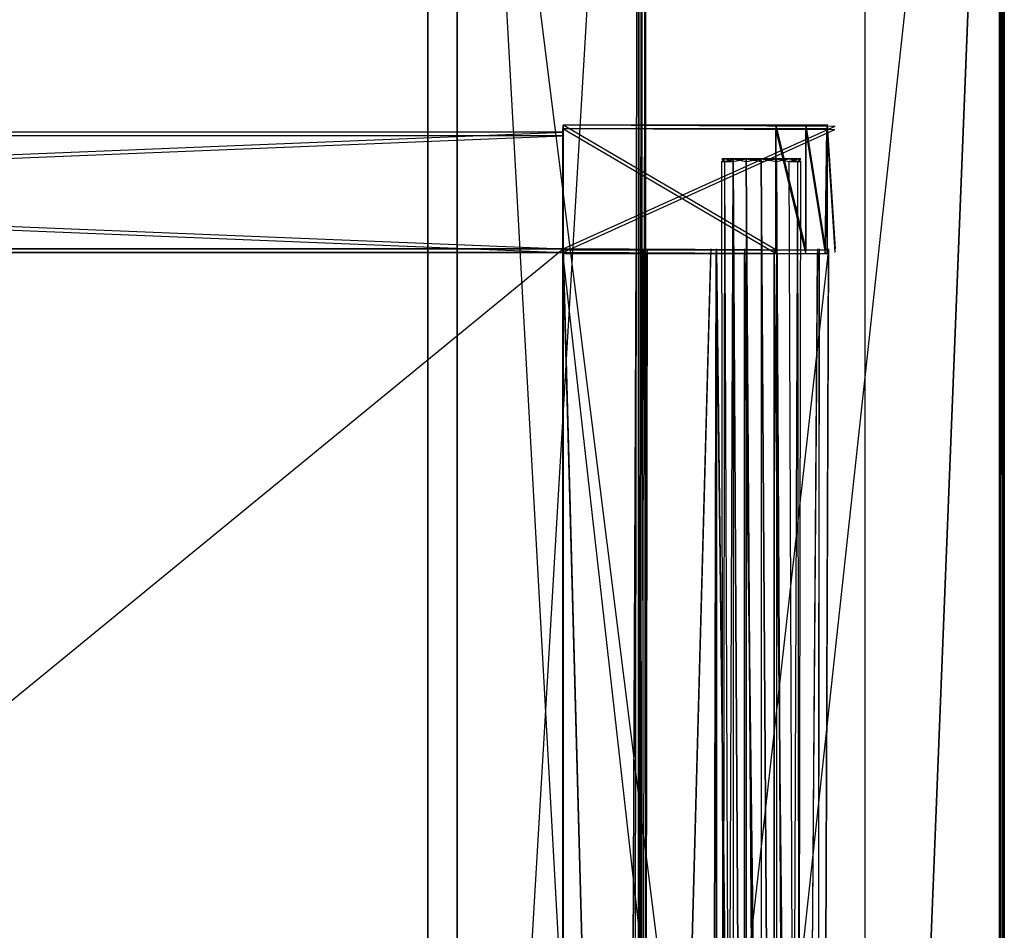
# Model space of a CAD drawing. Extents: x 0 to 1.6, y -0.5 to 0.
# Tile 42 of 43: x 1.46 to 1.6, y -0.25 to -0.13. Entities that reach past the tile are written whole.
import ezdxf

# ---------------------------------------------------------------- set-up
doc = ezdxf.new("R2010")
doc.units = 0
for name, color, linetype in [('L20_DRAWERBOX_LEGATO_NOR_5_X_36', 7, 'CONTINUOUS'), ('L23_DRAWERBOX_LEGATO_NOR_2_X_37', 7, 'CONTINUOUS'), ('L24_DRAWERBOX_LEGATO_NOR_1_X_39', 7, 'CONTINUOUS'), ('L25_DRAWERBOX_LEGATO_NOR_0_X_39', 7, 'CONTINUOUS'), ('L34_DRAWERBOX_LEGATO_REL_7_X_13', 7, 'CONTINUOUS'), ('L36_DRAWERBOX_LEGATO_REL_5_X_36', 7, 'CONTINUOUS'), ('L38_DRAWERBOX_LEGATO_REL_3_X_39', 7, 'CONTINUOUS'), ('L39_DRAWERBOX_LEGATO_REL_2_X_39', 7, 'CONTINUOUS'), ('L41_DRAWERBOX_LEGATO_REL_0_X_37', 7, 'CONTINUOUS'), ('L43_KORPUS_LEGATO_SE_X_190__Y_4', 7, 'CONTINUOUS'), ('L45_KORPUS_LEGATO_BO_X_15620__Y', 7, 'CONTINUOUS'), ('L47_KORPUS_LEGATO_3_N_B21900___', 7, 'CONTINUOUS'), ('L48_KORPUS_LEGATO_2_N_B21900___', 7, 'CONTINUOUS'), ('L9_PLATTE_LEGATO_0_N_B21900____', 7, 'CONTINUOUS')]:
    doc.layers.add(name, color=color, linetype=linetype)

msp = doc.modelspace()

# ---------------------------------------------------------------- linework, layer by layer
at = {"layer": 'L20_DRAWERBOX_LEGATO_NOR_5_X_36', "color": 8}
for points, invisible_edges in [([(1.539554, -0.156447, 0.398743), (1.539554, -0.480447, 0.382), (1.539554, -0.480447, 0.398743), (1.539554, -0.156447, 0.398743)], 13), ([(1.539554, -0.480447, 0.382), (1.539554, -0.156447, 0.398743), (1.539554, -0.156447, 0.382), (1.539554, -0.480447, 0.382)], 14), ([(1.576039, -0.156447, 0.382), (1.539554, -0.480447, 0.382), (1.539554, -0.156447, 0.382), (1.576039, -0.156447, 0.382)], 13), ([(1.539554, -0.480447, 0.382), (1.576039, -0.156447, 0.382), (1.576039, -0.480447, 0.382), (1.539554, -0.480447, 0.382)], 14), ([(1.548298, -0.480447, 0.405052), (1.539554, -0.156447, 0.398743), (1.539554, -0.480447, 0.398743), (1.548298, -0.480447, 0.405052)], 13), ([(1.539554, -0.156447, 0.398743), (1.548298, -0.480447, 0.405052), (1.548298, -0.156447, 0.405052), (1.539554, -0.156447, 0.398743)], 14), ([(1.549607, -0.156447, 0.406719), (1.548298, -0.480447, 0.405052), (1.549607, -0.480447, 0.406719), (1.549607, -0.156447, 0.406719)], 13), ([(1.548298, -0.480447, 0.405052), (1.549607, -0.156447, 0.406719), (1.548298, -0.156447, 0.405052), (1.548298, -0.480447, 0.405052)], 14), ([(1.550569, -0.156447, 0.408607), (1.549607, -0.480447, 0.406719), (1.550569, -0.480447, 0.408607), (1.550569, -0.156447, 0.408607)], 13), ([(1.549607, -0.480447, 0.406719), (1.550569, -0.156447, 0.408607), (1.549607, -0.156447, 0.406719), (1.549607, -0.480447, 0.406719)], 14), ([(1.55115, -0.156447, 0.410646), (1.550569, -0.480447, 0.408607), (1.55115, -0.480447, 0.410646), (1.55115, -0.156447, 0.410646)], 13), ([(1.550569, -0.480447, 0.408607), (1.55115, -0.156447, 0.410646), (1.550569, -0.156447, 0.408607), (1.550569, -0.480447, 0.408607)], 14), ([(1.559859, -0.156447, 0.463598), (1.55115, -0.480447, 0.410646), (1.559859, -0.480447, 0.463598), (1.559859, -0.156447, 0.463598)], 13), ([(1.55115, -0.480447, 0.410646), (1.559859, -0.156447, 0.463598), (1.55115, -0.156447, 0.410646), (1.55115, -0.480447, 0.410646)], 14), ([(1.560611, -0.156447, 0.464666), (1.559859, -0.480447, 0.463598), (1.560611, -0.480447, 0.464666), (1.560611, -0.156447, 0.464666)], 13), ([(1.559859, -0.480447, 0.463598), (1.560611, -0.156447, 0.464666), (1.559859, -0.156447, 0.463598), (1.559859, -0.480447, 0.463598)], 14), ([(1.56445, -0.480447, 0.465998), (1.560611, -0.156447, 0.464666), (1.560611, -0.480447, 0.464666), (1.56445, -0.480447, 0.465998)], 13), ([(1.560611, -0.156447, 0.464666), (1.56445, -0.480447, 0.465998), (1.56445, -0.156447, 0.465998), (1.560611, -0.156447, 0.464666)], 14), ([(1.568513, -0.480447, 0.465948), (1.56445, -0.156447, 0.465998), (1.56445, -0.480447, 0.465998), (1.568513, -0.480447, 0.465948)], 13), ([(1.56445, -0.156447, 0.465998), (1.568513, -0.480447, 0.465948), (1.568513, -0.156447, 0.465948), (1.56445, -0.156447, 0.465998)], 14), ([(1.572159, -0.480447, 0.464232), (1.568513, -0.156447, 0.465948), (1.568513, -0.480447, 0.465948), (1.572159, -0.480447, 0.464232)], 13), ([(1.568513, -0.156447, 0.465948), (1.572159, -0.480447, 0.464232), (1.572159, -0.156447, 0.464232), (1.568513, -0.156447, 0.465948)], 14), ([(1.574506, -0.156447, 0.460955), (1.572159, -0.480447, 0.464232), (1.574506, -0.480447, 0.460955), (1.574506, -0.156447, 0.460955)], 13), ([(1.572159, -0.480447, 0.464232), (1.574506, -0.156447, 0.460955), (1.572159, -0.156447, 0.464232), (1.572159, -0.480447, 0.464232)], 14), ([(1.574753, -0.156447, 0.45758), (1.574506, -0.480447, 0.460955), (1.574753, -0.480447, 0.45758), (1.574753, -0.156447, 0.45758)], 13), ([(1.574506, -0.480447, 0.460955), (1.574753, -0.156447, 0.45758), (1.574506, -0.156447, 0.460955), (1.574506, -0.480447, 0.460955)], 14), ([(1.576039, -0.156447, 0.382), (1.574753, -0.480447, 0.45758), (1.576039, -0.480447, 0.382), (1.576039, -0.156447, 0.382)], 13), ([(1.574753, -0.480447, 0.45758), (1.576039, -0.156447, 0.382), (1.574753, -0.156447, 0.45758), (1.574753, -0.480447, 0.45758)], 14)]:
    msp.add_3dface(points, dxfattribs=dict(at, invisible_edges=invisible_edges))
at = {"layer": 'L23_DRAWERBOX_LEGATO_NOR_2_X_37', "color": 8}
for points, invisible_edges in [([(1.539554, -0.13946, 0.467076), (1.572872, -0.139484, 0.465087), (1.575802, -0.139415, 0.457627), (1.539554, -0.13946, 0.467076)], 14), ([(1.539554, -0.13946, 0.467076), (1.575802, -0.139415, 0.457627), (1.576897, -0.139599, 0.382007), (1.539554, -0.13946, 0.467076)], 14), ([(1.539554, -0.13946, 0.467076), (1.56876, -0.139472, 0.467023), (1.572872, -0.139484, 0.465087), (1.539554, -0.13946, 0.467076)], 14), ([(1.539554, -0.13946, 0.467076), (1.576897, -0.139599, 0.382007), (1.539554, -0.139597, 0.382), (1.539554, -0.13946, 0.467076)], 14), ([(1.539554, -0.13946, 0.467076), (1.539554, -0.156447, 0.382), (1.539554, -0.156584, 0.467076), (1.539554, -0.13946, 0.467076)], 13), ([(1.539554, -0.156447, 0.382), (1.539554, -0.13946, 0.467076), (1.539554, -0.139597, 0.382), (1.539554, -0.156447, 0.382)], 14), ([(1.56876, -0.156572, 0.467023), (1.539554, -0.13946, 0.467076), (1.539554, -0.156584, 0.467076), (1.56876, -0.156572, 0.467023)], 13), ([(1.539554, -0.13946, 0.467076), (1.56876, -0.156572, 0.467023), (1.56876, -0.139472, 0.467023), (1.539554, -0.13946, 0.467076)], 14), ([(1.576897, -0.139599, 0.382007), (1.539554, -0.156447, 0.382), (1.539554, -0.139597, 0.382), (1.576897, -0.139599, 0.382007)], 13), ([(1.539554, -0.156447, 0.382), (1.576897, -0.139599, 0.382007), (1.576897, -0.156446, 0.382007), (1.539554, -0.156447, 0.382)], 14), ([(1.572872, -0.156561, 0.465087), (1.56876, -0.139472, 0.467023), (1.56876, -0.156572, 0.467023), (1.572872, -0.156561, 0.465087)], 13), ([(1.56876, -0.139472, 0.467023), (1.572872, -0.156561, 0.465087), (1.572872, -0.139484, 0.465087), (1.56876, -0.139472, 0.467023)], 14), ([(1.572872, -0.139484, 0.465087), (1.575557, -0.139489, 0.461336), (1.575802, -0.139415, 0.457627), (1.572872, -0.139484, 0.465087)], 14), ([(1.575557, -0.156556, 0.461336), (1.572872, -0.139484, 0.465087), (1.572872, -0.156561, 0.465087), (1.575557, -0.156556, 0.461336)], 13), ([(1.572872, -0.139484, 0.465087), (1.575557, -0.156556, 0.461336), (1.575557, -0.139489, 0.461336), (1.572872, -0.139484, 0.465087)], 14), ([(1.575802, -0.139415, 0.457627), (1.575557, -0.156556, 0.461336), (1.575802, -0.156629, 0.457627), (1.575802, -0.139415, 0.457627)], 13), ([(1.575557, -0.156556, 0.461336), (1.575802, -0.139415, 0.457627), (1.575557, -0.139489, 0.461336), (1.575557, -0.156556, 0.461336)], 14), ([(1.576897, -0.156446, 0.382007), (1.575802, -0.139415, 0.457627), (1.575802, -0.156629, 0.457627), (1.576897, -0.156446, 0.382007)], 13), ([(1.575802, -0.139415, 0.457627), (1.576897, -0.156446, 0.382007), (1.576897, -0.139599, 0.382007), (1.575802, -0.139415, 0.457627)], 14), ([(1.575802, -0.156629, 0.457627), (1.539554, -0.156447, 0.382), (1.576897, -0.156446, 0.382007), (1.575802, -0.156629, 0.457627)], 14), ([(1.539554, -0.156584, 0.467076), (1.539554, -0.156447, 0.382), (1.575802, -0.156629, 0.457627), (1.539554, -0.156584, 0.467076)], 14), ([(1.539554, -0.156584, 0.467076), (1.575802, -0.156629, 0.457627), (1.572872, -0.156561, 0.465087), (1.539554, -0.156584, 0.467076)], 14), ([(1.539554, -0.156584, 0.467076), (1.572872, -0.156561, 0.465087), (1.56876, -0.156572, 0.467023), (1.539554, -0.156584, 0.467076)], 14), ([(1.572872, -0.156561, 0.465087), (1.575802, -0.156629, 0.457627), (1.575557, -0.156556, 0.461336), (1.572872, -0.156561, 0.465087)], 14)]:
    msp.add_3dface(points, dxfattribs=dict(at, invisible_edges=invisible_edges))
at = {"layer": 'L24_DRAWERBOX_LEGATO_NOR_1_X_39', "color": 8}
for points, invisible_edges in [([(1.539554, -0.156447, 0.382), (1.143985, -0.480447, 0.382), (1.143985, -0.156447, 0.382), (1.539554, -0.156447, 0.382)], 13), ([(1.143985, -0.480447, 0.382), (1.539554, -0.156447, 0.382), (1.539554, -0.480447, 0.382), (1.143985, -0.480447, 0.382)], 14), ([(1.539554, -0.480447, 0.398), (1.143985, -0.156447, 0.398), (1.143985, -0.480447, 0.398), (1.539554, -0.480447, 0.398)], 13), ([(1.143985, -0.156447, 0.398), (1.539554, -0.480447, 0.398), (1.539554, -0.156447, 0.398), (1.143985, -0.156447, 0.398)], 14), ([(1.143985, -0.156447, 0.398), (1.539554, -0.156447, 0.382), (1.143985, -0.156447, 0.382), (1.143985, -0.156447, 0.398)], 13), ([(1.539554, -0.156447, 0.382), (1.143985, -0.156447, 0.398), (1.539554, -0.156447, 0.398), (1.539554, -0.156447, 0.382)], 14), ([(1.539554, -0.156447, 0.382), (1.539554, -0.480447, 0.398), (1.539554, -0.480447, 0.382), (1.539554, -0.156447, 0.382)], 13), ([(1.539554, -0.480447, 0.398), (1.539554, -0.156447, 0.382), (1.539554, -0.156447, 0.398), (1.539554, -0.480447, 0.398)], 14)]:
    msp.add_3dface(points, dxfattribs=dict(at, invisible_edges=invisible_edges))
at = {"layer": 'L25_DRAWERBOX_LEGATO_NOR_0_X_39', "color": 8}
for points, invisible_edges in [([(1.539549, -0.156447, 0.466), (1.143985, -0.140447, 0.466), (1.143985, -0.156447, 0.466), (1.539549, -0.156447, 0.466)], 13), ([(1.143985, -0.140447, 0.466), (1.539549, -0.156447, 0.466), (1.539549, -0.140447, 0.466), (1.143985, -0.140447, 0.466)], 14), ([(1.143985, -0.140447, 0.466), (1.539549, -0.140447, 0.382), (1.143985, -0.140447, 0.382), (1.143985, -0.140447, 0.466)], 13), ([(1.539549, -0.140447, 0.382), (1.143985, -0.140447, 0.466), (1.539549, -0.140447, 0.466), (1.539549, -0.140447, 0.382)], 14), ([(1.539549, -0.140447, 0.382), (1.143985, -0.156447, 0.382), (1.143985, -0.140447, 0.382), (1.539549, -0.140447, 0.382)], 13), ([(1.143985, -0.156447, 0.382), (1.539549, -0.140447, 0.382), (1.539549, -0.156447, 0.382), (1.143985, -0.156447, 0.382)], 14), ([(1.539549, -0.140447, 0.382), (1.539549, -0.156447, 0.466), (1.539549, -0.156447, 0.382), (1.539549, -0.140447, 0.382)], 13), ([(1.539549, -0.156447, 0.466), (1.539549, -0.140447, 0.382), (1.539549, -0.140447, 0.466), (1.539549, -0.156447, 0.466)], 14), ([(1.539549, -0.156447, 0.466), (1.143985, -0.156447, 0.382), (1.539549, -0.156447, 0.382), (1.539549, -0.156447, 0.466)], 13), ([(1.143985, -0.156447, 0.382), (1.539549, -0.156447, 0.466), (1.143985, -0.156447, 0.466), (1.143985, -0.156447, 0.382)], 14)]:
    msp.add_3dface(points, dxfattribs=dict(at, invisible_edges=invisible_edges))
at = {"layer": 'L34_DRAWERBOX_LEGATO_REL_7_X_13', "color": 8}
for points, invisible_edges in [([(1.561331, -0.144098, 0.1666), (1.561743, -0.144472, 0.164526), (1.561331, -0.144472, 0.1666), (1.561331, -0.144098, 0.1666)], 13), ([(1.561743, -0.144472, 0.164526), (1.561331, -0.144098, 0.1666), (1.561743, -0.144098, 0.164526), (1.561743, -0.144472, 0.164526)], 14), ([(1.561743, -0.144098, 0.168674), (1.561331, -0.144472, 0.1666), (1.561743, -0.144472, 0.168674), (1.561743, -0.144098, 0.168674)], 13), ([(1.561331, -0.144472, 0.1666), (1.561743, -0.144098, 0.168674), (1.561331, -0.144098, 0.1666), (1.561331, -0.144472, 0.1666)], 14), ([(1.561743, -0.144098, 0.168674), (1.562513, -0.144098, 0.1666), (1.561331, -0.144098, 0.1666), (1.561743, -0.144098, 0.168674)], 13), ([(1.561331, -0.144098, 0.1666), (1.562835, -0.144098, 0.164979), (1.561743, -0.144098, 0.164526), (1.561331, -0.144098, 0.1666)], 13), ([(1.562835, -0.144098, 0.164979), (1.561331, -0.144098, 0.1666), (1.562513, -0.144098, 0.1666), (1.562835, -0.144098, 0.164979)], 14), ([(1.561331, -0.144472, 0.1666), (1.561743, -0.454435, 0.164526), (1.561331, -0.454435, 0.1666), (1.561331, -0.144472, 0.1666)], 13), ([(1.561743, -0.454435, 0.164526), (1.561331, -0.144472, 0.1666), (1.561743, -0.144472, 0.164526), (1.561743, -0.454435, 0.164526)], 14), ([(1.561743, -0.144472, 0.168674), (1.561331, -0.454435, 0.1666), (1.561743, -0.454435, 0.168674), (1.561743, -0.144472, 0.168674)], 13), ([(1.561331, -0.454435, 0.1666), (1.561743, -0.144472, 0.168674), (1.561331, -0.144472, 0.1666), (1.561331, -0.454435, 0.1666)], 14), ([(1.561743, -0.144098, 0.164526), (1.562918, -0.144472, 0.162768), (1.561743, -0.144472, 0.164526), (1.561743, -0.144098, 0.164526)], 13), ([(1.562918, -0.144472, 0.162768), (1.561743, -0.144098, 0.164526), (1.562918, -0.144098, 0.162768), (1.562918, -0.144472, 0.162768)], 14), ([(1.562918, -0.144098, 0.170432), (1.561743, -0.144472, 0.168674), (1.562918, -0.144472, 0.170432), (1.562918, -0.144098, 0.170432)], 13), ([(1.561743, -0.144472, 0.168674), (1.562918, -0.144098, 0.170432), (1.561743, -0.144098, 0.168674), (1.561743, -0.144472, 0.168674)], 14), ([(1.561743, -0.144098, 0.168674), (1.563754, -0.144098, 0.169596), (1.562835, -0.144098, 0.168221), (1.561743, -0.144098, 0.168674)], 13), ([(1.563754, -0.144098, 0.169596), (1.561743, -0.144098, 0.168674), (1.562918, -0.144098, 0.170432), (1.563754, -0.144098, 0.169596)], 14), ([(1.562513, -0.144098, 0.1666), (1.561743, -0.144098, 0.168674), (1.562835, -0.144098, 0.168221), (1.562513, -0.144098, 0.1666)], 14), ([(1.561743, -0.144098, 0.164526), (1.563754, -0.144098, 0.163604), (1.562918, -0.144098, 0.162768), (1.561743, -0.144098, 0.164526)], 13), ([(1.563754, -0.144098, 0.163604), (1.561743, -0.144098, 0.164526), (1.562835, -0.144098, 0.164979), (1.563754, -0.144098, 0.163604)], 14), ([(1.561743, -0.144472, 0.164526), (1.562918, -0.454435, 0.162768), (1.561743, -0.454435, 0.164526), (1.561743, -0.144472, 0.164526)], 13), ([(1.562918, -0.454435, 0.162768), (1.561743, -0.144472, 0.164526), (1.562918, -0.144472, 0.162768), (1.562918, -0.454435, 0.162768)], 14), ([(1.562918, -0.144472, 0.170432), (1.561743, -0.454435, 0.168674), (1.562918, -0.454435, 0.170432), (1.562918, -0.144472, 0.170432)], 13), ([(1.561743, -0.454435, 0.168674), (1.562918, -0.144472, 0.170432), (1.561743, -0.144472, 0.168674), (1.561743, -0.454435, 0.168674)], 14), ([(1.570664, -0.144098, 0.164979), (1.562835, -0.144098, 0.164979), (1.562513, -0.144098, 0.1666), (1.570664, -0.144098, 0.164979)], 10), ([(1.570664, -0.144098, 0.164979), (1.562513, -0.144098, 0.1666), (1.570987, -0.144098, 0.1666), (1.570664, -0.144098, 0.164979)], 13), ([(1.570987, -0.144098, 0.1666), (1.562513, -0.144098, 0.1666), (1.570664, -0.144098, 0.168221), (1.570987, -0.144098, 0.1666)], 10), ([(1.570664, -0.144098, 0.168221), (1.562513, -0.144098, 0.1666), (1.562835, -0.144098, 0.168221), (1.570664, -0.144098, 0.168221)], 13), ([(1.570664, -0.144098, 0.164979), (1.563754, -0.144098, 0.163604), (1.562835, -0.144098, 0.164979), (1.570664, -0.144098, 0.164979)], 13), ([(1.570664, -0.144098, 0.168221), (1.562835, -0.144098, 0.168221), (1.563754, -0.144098, 0.169596), (1.570664, -0.144098, 0.168221)], 14), ([(1.564676, -0.144098, 0.161593), (1.562918, -0.144472, 0.162768), (1.562918, -0.144098, 0.162768), (1.564676, -0.144098, 0.161593)], 13), ([(1.562918, -0.144472, 0.162768), (1.564676, -0.144098, 0.161593), (1.564676, -0.144472, 0.161593), (1.562918, -0.144472, 0.162768)], 14), ([(1.562918, -0.144098, 0.170432), (1.565128, -0.144098, 0.170514), (1.563754, -0.144098, 0.169596), (1.562918, -0.144098, 0.170432)], 13), ([(1.565128, -0.144098, 0.170514), (1.562918, -0.144098, 0.170432), (1.564676, -0.144098, 0.171607), (1.565128, -0.144098, 0.170514)], 14), ([(1.562918, -0.144098, 0.162768), (1.565128, -0.144098, 0.162686), (1.564676, -0.144098, 0.161593), (1.562918, -0.144098, 0.162768)], 13), ([(1.565128, -0.144098, 0.162686), (1.562918, -0.144098, 0.162768), (1.563754, -0.144098, 0.163604), (1.565128, -0.144098, 0.162686)], 14), ([(1.564676, -0.144472, 0.171607), (1.562918, -0.144098, 0.170432), (1.562918, -0.144472, 0.170432), (1.564676, -0.144472, 0.171607)], 13), ([(1.562918, -0.144098, 0.170432), (1.564676, -0.144472, 0.171607), (1.564676, -0.144098, 0.171607), (1.562918, -0.144098, 0.170432)], 14), ([(1.562918, -0.144472, 0.162768), (1.564676, -0.454435, 0.161593), (1.562918, -0.454435, 0.162768), (1.562918, -0.144472, 0.162768)], 13), ([(1.564676, -0.454435, 0.161593), (1.562918, -0.144472, 0.162768), (1.564676, -0.144472, 0.161593), (1.564676, -0.454435, 0.161593)], 14), ([(1.564676, -0.454435, 0.171607), (1.562918, -0.144472, 0.170432), (1.562918, -0.454435, 0.170432), (1.564676, -0.454435, 0.171607)], 13), ([(1.562918, -0.144472, 0.170432), (1.564676, -0.454435, 0.171607), (1.564676, -0.144472, 0.171607), (1.562918, -0.144472, 0.170432)], 14), ([(1.568371, -0.144098, 0.162686), (1.565128, -0.144098, 0.162686), (1.563754, -0.144098, 0.163604), (1.568371, -0.144098, 0.162686)], 10), ([(1.568371, -0.144098, 0.162686), (1.563754, -0.144098, 0.163604), (1.569746, -0.144098, 0.163604), (1.568371, -0.144098, 0.162686)], 13), ([(1.569746, -0.144098, 0.163604), (1.563754, -0.144098, 0.163604), (1.570664, -0.144098, 0.164979), (1.569746, -0.144098, 0.163604)], 10), ([(1.570664, -0.144098, 0.168221), (1.563754, -0.144098, 0.169596), (1.569746, -0.144098, 0.169596), (1.570664, -0.144098, 0.168221)], 15), ([(1.569746, -0.144098, 0.169596), (1.563754, -0.144098, 0.169596), (1.565128, -0.144098, 0.170514), (1.569746, -0.144098, 0.169596)], 15), ([(1.56675, -0.144098, 0.161181), (1.564676, -0.144472, 0.161593), (1.564676, -0.144098, 0.161593), (1.56675, -0.144098, 0.161181)], 13), ([(1.564676, -0.144472, 0.161593), (1.56675, -0.144098, 0.161181), (1.56675, -0.144472, 0.161181), (1.564676, -0.144472, 0.161593)], 14), ([(1.56675, -0.144472, 0.172019), (1.564676, -0.144098, 0.171607), (1.564676, -0.144472, 0.171607), (1.56675, -0.144472, 0.172019)], 13), ([(1.564676, -0.144098, 0.171607), (1.56675, -0.144472, 0.172019), (1.56675, -0.144098, 0.172019), (1.564676, -0.144098, 0.171607)], 14), ([(1.564676, -0.144098, 0.171607), (1.56675, -0.144098, 0.170837), (1.565128, -0.144098, 0.170514), (1.564676, -0.144098, 0.171607)], 13), ([(1.56675, -0.144098, 0.170837), (1.564676, -0.144098, 0.171607), (1.56675, -0.144098, 0.172019), (1.56675, -0.144098, 0.170837)], 14), ([(1.564676, -0.144098, 0.161593), (1.56675, -0.144098, 0.162363), (1.56675, -0.144098, 0.161181), (1.564676, -0.144098, 0.161593)], 13), ([(1.56675, -0.144098, 0.162363), (1.564676, -0.144098, 0.161593), (1.565128, -0.144098, 0.162686), (1.56675, -0.144098, 0.162363)], 14), ([(1.564676, -0.144472, 0.161593), (1.56675, -0.454435, 0.161181), (1.564676, -0.454435, 0.161593), (1.564676, -0.144472, 0.161593)], 13), ([(1.56675, -0.454435, 0.161181), (1.564676, -0.144472, 0.161593), (1.56675, -0.144472, 0.161181), (1.56675, -0.454435, 0.161181)], 14), ([(1.56675, -0.454435, 0.172019), (1.564676, -0.144472, 0.171607), (1.564676, -0.454435, 0.171607), (1.56675, -0.454435, 0.172019)], 13), ([(1.564676, -0.144472, 0.171607), (1.56675, -0.454435, 0.172019), (1.56675, -0.144472, 0.172019), (1.564676, -0.144472, 0.171607)], 14), ([(1.565128, -0.144098, 0.162686), (1.568371, -0.144098, 0.162686), (1.56675, -0.144098, 0.162363), (1.565128, -0.144098, 0.162686)], 13), ([(1.569746, -0.144098, 0.169596), (1.565128, -0.144098, 0.170514), (1.568371, -0.144098, 0.170514), (1.569746, -0.144098, 0.169596)], 12), ([(1.568371, -0.144098, 0.170514), (1.565128, -0.144098, 0.170514), (1.56675, -0.144098, 0.170837), (1.568371, -0.144098, 0.170514)], 12), ([(1.568824, -0.144472, 0.171607), (1.56675, -0.144098, 0.172019), (1.56675, -0.144472, 0.172019), (1.568824, -0.144472, 0.171607)], 13), ([(1.56675, -0.144098, 0.172019), (1.568824, -0.144472, 0.171607), (1.568824, -0.144098, 0.171607), (1.56675, -0.144098, 0.172019)], 14), ([(1.568824, -0.144098, 0.161593), (1.56675, -0.144472, 0.161181), (1.56675, -0.144098, 0.161181), (1.568824, -0.144098, 0.161593)], 13), ([(1.56675, -0.144472, 0.161181), (1.568824, -0.144098, 0.161593), (1.568824, -0.144472, 0.161593), (1.56675, -0.144472, 0.161181)], 14), ([(1.56675, -0.144098, 0.162363), (1.568824, -0.144098, 0.161593), (1.56675, -0.144098, 0.161181), (1.56675, -0.144098, 0.162363)], 13), ([(1.568824, -0.144098, 0.161593), (1.56675, -0.144098, 0.162363), (1.568371, -0.144098, 0.162686), (1.568824, -0.144098, 0.161593)], 14), ([(1.56675, -0.144098, 0.170837), (1.568824, -0.144098, 0.171607), (1.568371, -0.144098, 0.170514), (1.56675, -0.144098, 0.170837)], 13), ([(1.568824, -0.144098, 0.171607), (1.56675, -0.144098, 0.170837), (1.56675, -0.144098, 0.172019), (1.568824, -0.144098, 0.171607)], 14), ([(1.568824, -0.454435, 0.171607), (1.56675, -0.144472, 0.172019), (1.56675, -0.454435, 0.172019), (1.568824, -0.454435, 0.171607)], 13), ([(1.56675, -0.144472, 0.172019), (1.568824, -0.454435, 0.171607), (1.568824, -0.144472, 0.171607), (1.56675, -0.144472, 0.172019)], 14), ([(1.56675, -0.144472, 0.161181), (1.568824, -0.454435, 0.161593), (1.56675, -0.454435, 0.161181), (1.56675, -0.144472, 0.161181)], 13), ([(1.568824, -0.454435, 0.161593), (1.56675, -0.144472, 0.161181), (1.568824, -0.144472, 0.161593), (1.568824, -0.454435, 0.161593)], 14), ([(1.568371, -0.144098, 0.162686), (1.570582, -0.144098, 0.162768), (1.568824, -0.144098, 0.161593), (1.568371, -0.144098, 0.162686)], 13), ([(1.570582, -0.144098, 0.162768), (1.568371, -0.144098, 0.162686), (1.569746, -0.144098, 0.163604), (1.570582, -0.144098, 0.162768)], 14), ([(1.568371, -0.144098, 0.170514), (1.570582, -0.144098, 0.170432), (1.569746, -0.144098, 0.169596), (1.568371, -0.144098, 0.170514)], 13), ([(1.570582, -0.144098, 0.170432), (1.568371, -0.144098, 0.170514), (1.568824, -0.144098, 0.171607), (1.570582, -0.144098, 0.170432)], 14), ([(1.570582, -0.144472, 0.170432), (1.568824, -0.144098, 0.171607), (1.568824, -0.144472, 0.171607), (1.570582, -0.144472, 0.170432)], 13), ([(1.568824, -0.144098, 0.171607), (1.570582, -0.144472, 0.170432), (1.570582, -0.144098, 0.170432), (1.568824, -0.144098, 0.171607)], 14), ([(1.570582, -0.144098, 0.162768), (1.568824, -0.144472, 0.161593), (1.568824, -0.144098, 0.161593), (1.570582, -0.144098, 0.162768)], 13), ([(1.568824, -0.144472, 0.161593), (1.570582, -0.144098, 0.162768), (1.570582, -0.144472, 0.162768), (1.568824, -0.144472, 0.161593)], 14), ([(1.570582, -0.454435, 0.170432), (1.568824, -0.144472, 0.171607), (1.568824, -0.454435, 0.171607), (1.570582, -0.454435, 0.170432)], 13), ([(1.568824, -0.144472, 0.171607), (1.570582, -0.454435, 0.170432), (1.570582, -0.144472, 0.170432), (1.568824, -0.144472, 0.171607)], 14), ([(1.568824, -0.144472, 0.161593), (1.570582, -0.454435, 0.162768), (1.568824, -0.454435, 0.161593), (1.568824, -0.144472, 0.161593)], 13), ([(1.570582, -0.454435, 0.162768), (1.568824, -0.144472, 0.161593), (1.570582, -0.144472, 0.162768), (1.570582, -0.454435, 0.162768)], 14), ([(1.569746, -0.144098, 0.163604), (1.571757, -0.144098, 0.164526), (1.570582, -0.144098, 0.162768), (1.569746, -0.144098, 0.163604)], 13), ([(1.571757, -0.144098, 0.164526), (1.569746, -0.144098, 0.163604), (1.570664, -0.144098, 0.164979), (1.571757, -0.144098, 0.164526)], 14), ([(1.569746, -0.144098, 0.169596), (1.571757, -0.144098, 0.168674), (1.570664, -0.144098, 0.168221), (1.569746, -0.144098, 0.169596)], 13), ([(1.571757, -0.144098, 0.168674), (1.569746, -0.144098, 0.169596), (1.570582, -0.144098, 0.170432), (1.571757, -0.144098, 0.168674)], 14), ([(1.571757, -0.144098, 0.168674), (1.570582, -0.144472, 0.170432), (1.571757, -0.144472, 0.168674), (1.571757, -0.144098, 0.168674)], 13), ([(1.570582, -0.144472, 0.170432), (1.571757, -0.144098, 0.168674), (1.570582, -0.144098, 0.170432), (1.570582, -0.144472, 0.170432)], 14), ([(1.570582, -0.144098, 0.162768), (1.571757, -0.144472, 0.164526), (1.570582, -0.144472, 0.162768), (1.570582, -0.144098, 0.162768)], 13), ([(1.571757, -0.144472, 0.164526), (1.570582, -0.144098, 0.162768), (1.571757, -0.144098, 0.164526), (1.571757, -0.144472, 0.164526)], 14), ([(1.571757, -0.144472, 0.168674), (1.570582, -0.454435, 0.170432), (1.571757, -0.454435, 0.168674), (1.571757, -0.144472, 0.168674)], 13), ([(1.570582, -0.454435, 0.170432), (1.571757, -0.144472, 0.168674), (1.570582, -0.144472, 0.170432), (1.570582, -0.454435, 0.170432)], 14), ([(1.570582, -0.144472, 0.162768), (1.571757, -0.454435, 0.164526), (1.570582, -0.454435, 0.162768), (1.570582, -0.144472, 0.162768)], 13), ([(1.571757, -0.454435, 0.164526), (1.570582, -0.144472, 0.162768), (1.571757, -0.144472, 0.164526), (1.571757, -0.454435, 0.164526)], 14), ([(1.570664, -0.144098, 0.164979), (1.572169, -0.144098, 0.1666), (1.571757, -0.144098, 0.164526), (1.570664, -0.144098, 0.164979)], 13), ([(1.572169, -0.144098, 0.1666), (1.570664, -0.144098, 0.164979), (1.570987, -0.144098, 0.1666), (1.572169, -0.144098, 0.1666)], 14), ([(1.570664, -0.144098, 0.168221), (1.572169, -0.144098, 0.1666), (1.570987, -0.144098, 0.1666), (1.570664, -0.144098, 0.168221)], 13), ([(1.572169, -0.144098, 0.1666), (1.570664, -0.144098, 0.168221), (1.571757, -0.144098, 0.168674), (1.572169, -0.144098, 0.1666)], 14), ([(1.572169, -0.144098, 0.1666), (1.571757, -0.144472, 0.168674), (1.572169, -0.144472, 0.1666), (1.572169, -0.144098, 0.1666)], 13), ([(1.571757, -0.144472, 0.168674), (1.572169, -0.144098, 0.1666), (1.571757, -0.144098, 0.168674), (1.571757, -0.144472, 0.168674)], 14), ([(1.571757, -0.144098, 0.164526), (1.572169, -0.144472, 0.1666), (1.571757, -0.144472, 0.164526), (1.571757, -0.144098, 0.164526)], 13), ([(1.572169, -0.144472, 0.1666), (1.571757, -0.144098, 0.164526), (1.572169, -0.144098, 0.1666), (1.572169, -0.144472, 0.1666)], 14), ([(1.572169, -0.144472, 0.1666), (1.571757, -0.454435, 0.168674), (1.572169, -0.454435, 0.1666), (1.572169, -0.144472, 0.1666)], 13), ([(1.571757, -0.454435, 0.168674), (1.572169, -0.144472, 0.1666), (1.571757, -0.144472, 0.168674), (1.571757, -0.454435, 0.168674)], 14), ([(1.571757, -0.144472, 0.164526), (1.572169, -0.454435, 0.1666), (1.571757, -0.454435, 0.164526), (1.571757, -0.144472, 0.164526)], 13), ([(1.572169, -0.454435, 0.1666), (1.571757, -0.144472, 0.164526), (1.572169, -0.144472, 0.1666), (1.572169, -0.454435, 0.1666)], 14)]:
    msp.add_3dface(points, dxfattribs=dict(at, invisible_edges=invisible_edges))
at = {"layer": 'L36_DRAWERBOX_LEGATO_REL_5_X_36', "color": 8}
for points, invisible_edges in [([(1.539515, -0.156947, 0.048743), (1.539515, -0.480947, 0.032), (1.539515, -0.480947, 0.048743), (1.539515, -0.156947, 0.048743)], 13), ([(1.539515, -0.480947, 0.032), (1.539515, -0.156947, 0.048743), (1.539515, -0.156947, 0.032), (1.539515, -0.480947, 0.032)], 14), ([(1.539515, -0.156947, 0.032), (1.576, -0.480947, 0.032), (1.539515, -0.480947, 0.032), (1.539515, -0.156947, 0.032)], 13), ([(1.576, -0.480947, 0.032), (1.539515, -0.156947, 0.032), (1.576, -0.156947, 0.032), (1.576, -0.480947, 0.032)], 14), ([(1.548259, -0.480947, 0.055052), (1.539515, -0.156947, 0.048743), (1.539515, -0.480947, 0.048743), (1.548259, -0.480947, 0.055052)], 13), ([(1.539515, -0.156947, 0.048743), (1.548259, -0.480947, 0.055052), (1.548259, -0.156947, 0.055052), (1.539515, -0.156947, 0.048743)], 14), ([(1.549568, -0.156947, 0.056719), (1.548259, -0.480947, 0.055052), (1.549568, -0.480947, 0.056719), (1.549568, -0.156947, 0.056719)], 13), ([(1.548259, -0.480947, 0.055052), (1.549568, -0.156947, 0.056719), (1.548259, -0.156947, 0.055052), (1.548259, -0.480947, 0.055052)], 14), ([(1.55053, -0.156947, 0.058607), (1.549568, -0.480947, 0.056719), (1.55053, -0.480947, 0.058607), (1.55053, -0.156947, 0.058607)], 13), ([(1.549568, -0.480947, 0.056719), (1.55053, -0.156947, 0.058607), (1.549568, -0.156947, 0.056719), (1.549568, -0.480947, 0.056719)], 14), ([(1.551111, -0.156947, 0.060646), (1.55053, -0.480947, 0.058607), (1.551111, -0.480947, 0.060646), (1.551111, -0.156947, 0.060646)], 13), ([(1.55053, -0.480947, 0.058607), (1.551111, -0.156947, 0.060646), (1.55053, -0.156947, 0.058607), (1.55053, -0.480947, 0.058607)], 14), ([(1.55982, -0.156947, 0.113598), (1.551111, -0.480947, 0.060646), (1.55982, -0.480947, 0.113598), (1.55982, -0.156947, 0.113598)], 13), ([(1.551111, -0.480947, 0.060646), (1.55982, -0.156947, 0.113598), (1.551111, -0.156947, 0.060646), (1.551111, -0.480947, 0.060646)], 14), ([(1.560572, -0.156947, 0.114666), (1.55982, -0.480947, 0.113598), (1.560572, -0.480947, 0.114666), (1.560572, -0.156947, 0.114666)], 13), ([(1.55982, -0.480947, 0.113598), (1.560572, -0.156947, 0.114666), (1.55982, -0.156947, 0.113598), (1.55982, -0.480947, 0.113598)], 14), ([(1.564411, -0.480947, 0.115998), (1.560572, -0.156947, 0.114666), (1.560572, -0.480947, 0.114666), (1.564411, -0.480947, 0.115998)], 13), ([(1.560572, -0.156947, 0.114666), (1.564411, -0.480947, 0.115998), (1.564411, -0.156947, 0.115998), (1.560572, -0.156947, 0.114666)], 14), ([(1.568474, -0.480947, 0.115948), (1.564411, -0.156947, 0.115998), (1.564411, -0.480947, 0.115998), (1.568474, -0.480947, 0.115948)], 13), ([(1.564411, -0.156947, 0.115998), (1.568474, -0.480947, 0.115948), (1.568474, -0.156947, 0.115948), (1.564411, -0.156947, 0.115998)], 14), ([(1.57212, -0.480947, 0.114232), (1.568474, -0.156947, 0.115948), (1.568474, -0.480947, 0.115948), (1.57212, -0.480947, 0.114232)], 13), ([(1.568474, -0.156947, 0.115948), (1.57212, -0.480947, 0.114232), (1.57212, -0.156947, 0.114232), (1.568474, -0.156947, 0.115948)], 14), ([(1.574467, -0.156947, 0.110955), (1.57212, -0.480947, 0.114232), (1.574467, -0.480947, 0.110955), (1.574467, -0.156947, 0.110955)], 13), ([(1.57212, -0.480947, 0.114232), (1.574467, -0.156947, 0.110955), (1.57212, -0.156947, 0.114232), (1.57212, -0.480947, 0.114232)], 14), ([(1.574714, -0.156947, 0.10758), (1.574467, -0.480947, 0.110955), (1.574714, -0.480947, 0.10758), (1.574714, -0.156947, 0.10758)], 13), ([(1.574467, -0.480947, 0.110955), (1.574714, -0.156947, 0.10758), (1.574467, -0.156947, 0.110955), (1.574467, -0.480947, 0.110955)], 14), ([(1.576, -0.156947, 0.032), (1.574714, -0.480947, 0.10758), (1.576, -0.480947, 0.032), (1.576, -0.156947, 0.032)], 13), ([(1.574714, -0.480947, 0.10758), (1.576, -0.156947, 0.032), (1.574714, -0.156947, 0.10758), (1.574714, -0.480947, 0.10758)], 14)]:
    msp.add_3dface(points, dxfattribs=dict(at, invisible_edges=invisible_edges))
at = {"layer": 'L38_DRAWERBOX_LEGATO_REL_3_X_39', "color": 8}
for points, invisible_edges in [([(1.143985, -0.156947, 0.048), (1.539515, -0.156947, 0.032), (1.143985, -0.156947, 0.032), (1.143985, -0.156947, 0.048)], 13), ([(1.539515, -0.156947, 0.032), (1.143985, -0.156947, 0.048), (1.539515, -0.156947, 0.048), (1.539515, -0.156947, 0.032)], 14), ([(1.539515, -0.480947, 0.048), (1.143985, -0.156947, 0.048), (1.143985, -0.480947, 0.048), (1.539515, -0.480947, 0.048)], 13), ([(1.143985, -0.156947, 0.048), (1.539515, -0.480947, 0.048), (1.539515, -0.156947, 0.048), (1.143985, -0.156947, 0.048)], 14), ([(1.143985, -0.156947, 0.032), (1.539515, -0.480947, 0.032), (1.143985, -0.480947, 0.032), (1.143985, -0.156947, 0.032)], 13), ([(1.539515, -0.480947, 0.032), (1.143985, -0.156947, 0.032), (1.539515, -0.156947, 0.032), (1.539515, -0.480947, 0.032)], 14), ([(1.539515, -0.156947, 0.032), (1.539515, -0.480947, 0.048), (1.539515, -0.480947, 0.032), (1.539515, -0.156947, 0.032)], 13), ([(1.539515, -0.480947, 0.048), (1.539515, -0.156947, 0.032), (1.539515, -0.156947, 0.048), (1.539515, -0.480947, 0.048)], 14)]:
    msp.add_3dface(points, dxfattribs=dict(at, invisible_edges=invisible_edges))
at = {"layer": 'L39_DRAWERBOX_LEGATO_REL_2_X_39', "color": 8}
for points, invisible_edges in [([(1.539515, -0.156947, 0.167), (1.143985, -0.140947, 0.167), (1.143985, -0.156947, 0.167), (1.539515, -0.156947, 0.167)], 13), ([(1.143985, -0.140947, 0.167), (1.539515, -0.156947, 0.167), (1.539515, -0.140947, 0.167), (1.143985, -0.140947, 0.167)], 14), ([(1.143985, -0.140947, 0.167), (1.539515, -0.140947, 0.032), (1.143985, -0.140947, 0.032), (1.143985, -0.140947, 0.167)], 13), ([(1.539515, -0.140947, 0.032), (1.143985, -0.140947, 0.167), (1.539515, -0.140947, 0.167), (1.539515, -0.140947, 0.032)], 14), ([(1.539515, -0.140947, 0.032), (1.143985, -0.156947, 0.032), (1.143985, -0.140947, 0.032), (1.539515, -0.140947, 0.032)], 13), ([(1.143985, -0.156947, 0.032), (1.539515, -0.140947, 0.032), (1.539515, -0.156947, 0.032), (1.143985, -0.156947, 0.032)], 14), ([(1.539515, -0.140947, 0.032), (1.539515, -0.156947, 0.167), (1.539515, -0.156947, 0.032), (1.539515, -0.140947, 0.032)], 13), ([(1.539515, -0.156947, 0.167), (1.539515, -0.140947, 0.032), (1.539515, -0.140947, 0.167), (1.539515, -0.156947, 0.167)], 14), ([(1.539515, -0.156947, 0.032), (1.143985, -0.156947, 0.167), (1.143985, -0.156947, 0.032), (1.539515, -0.156947, 0.032)], 13), ([(1.143985, -0.156947, 0.167), (1.539515, -0.156947, 0.032), (1.539515, -0.156947, 0.167), (1.143985, -0.156947, 0.167)], 14)]:
    msp.add_3dface(points, dxfattribs=dict(at, invisible_edges=invisible_edges))
at = {"layer": 'L41_DRAWERBOX_LEGATO_REL_0_X_37', "color": 8}
for points, invisible_edges in [([(1.539515, -0.13996, 0.1674), (1.572833, -0.139983, 0.165411), (1.575763, -0.139915, 0.157951), (1.539515, -0.13996, 0.1674)], 14), ([(1.539515, -0.13996, 0.1674), (1.575763, -0.139915, 0.157951), (1.576858, -0.140099, 0.032007), (1.539515, -0.13996, 0.1674)], 14), ([(1.539515, -0.13996, 0.1674), (1.568721, -0.139972, 0.167347), (1.572833, -0.139983, 0.165411), (1.539515, -0.13996, 0.1674)], 14), ([(1.539515, -0.13996, 0.1674), (1.576858, -0.140099, 0.032007), (1.539515, -0.140097, 0.032), (1.539515, -0.13996, 0.1674)], 14), ([(1.539515, -0.13996, 0.1674), (1.539515, -0.156947, 0.032), (1.539515, -0.157084, 0.1674), (1.539515, -0.13996, 0.1674)], 13), ([(1.539515, -0.156947, 0.032), (1.539515, -0.13996, 0.1674), (1.539515, -0.140097, 0.032), (1.539515, -0.156947, 0.032)], 14), ([(1.568721, -0.157072, 0.167347), (1.539515, -0.13996, 0.1674), (1.539515, -0.157084, 0.1674), (1.568721, -0.157072, 0.167347)], 13), ([(1.539515, -0.13996, 0.1674), (1.568721, -0.157072, 0.167347), (1.568721, -0.139972, 0.167347), (1.539515, -0.13996, 0.1674)], 14), ([(1.576858, -0.140099, 0.032007), (1.539515, -0.156947, 0.032), (1.539515, -0.140097, 0.032), (1.576858, -0.140099, 0.032007)], 13), ([(1.539515, -0.156947, 0.032), (1.576858, -0.140099, 0.032007), (1.576858, -0.156946, 0.032007), (1.539515, -0.156947, 0.032)], 14), ([(1.572833, -0.157061, 0.165411), (1.568721, -0.139972, 0.167347), (1.568721, -0.157072, 0.167347), (1.572833, -0.157061, 0.165411)], 13), ([(1.568721, -0.139972, 0.167347), (1.572833, -0.157061, 0.165411), (1.572833, -0.139983, 0.165411), (1.568721, -0.139972, 0.167347)], 14), ([(1.572833, -0.139983, 0.165411), (1.575518, -0.139989, 0.16166), (1.575763, -0.139915, 0.157951), (1.572833, -0.139983, 0.165411)], 14), ([(1.575518, -0.157056, 0.16166), (1.572833, -0.139983, 0.165411), (1.572833, -0.157061, 0.165411), (1.575518, -0.157056, 0.16166)], 13), ([(1.572833, -0.139983, 0.165411), (1.575518, -0.157056, 0.16166), (1.575518, -0.139989, 0.16166), (1.572833, -0.139983, 0.165411)], 14), ([(1.575763, -0.139915, 0.157951), (1.575518, -0.157056, 0.16166), (1.575763, -0.157129, 0.157951), (1.575763, -0.139915, 0.157951)], 13), ([(1.575518, -0.157056, 0.16166), (1.575763, -0.139915, 0.157951), (1.575518, -0.139989, 0.16166), (1.575518, -0.157056, 0.16166)], 14), ([(1.576858, -0.156946, 0.032007), (1.575763, -0.139915, 0.157951), (1.575763, -0.157129, 0.157951), (1.576858, -0.156946, 0.032007)], 13), ([(1.575763, -0.139915, 0.157951), (1.576858, -0.156946, 0.032007), (1.576858, -0.140099, 0.032007), (1.575763, -0.139915, 0.157951)], 14), ([(1.575763, -0.157129, 0.157951), (1.539515, -0.156947, 0.032), (1.576858, -0.156946, 0.032007), (1.575763, -0.157129, 0.157951)], 14), ([(1.539515, -0.157084, 0.1674), (1.539515, -0.156947, 0.032), (1.575763, -0.157129, 0.157951), (1.539515, -0.157084, 0.1674)], 14), ([(1.539515, -0.157084, 0.1674), (1.575763, -0.157129, 0.157951), (1.572833, -0.157061, 0.165411), (1.539515, -0.157084, 0.1674)], 14), ([(1.539515, -0.157084, 0.1674), (1.572833, -0.157061, 0.165411), (1.568721, -0.157072, 0.167347), (1.539515, -0.157084, 0.1674)], 14), ([(1.572833, -0.157061, 0.165411), (1.575763, -0.157129, 0.157951), (1.575518, -0.157056, 0.16166), (1.572833, -0.157061, 0.165411)], 14)]:
    msp.add_3dface(points, dxfattribs=dict(at, invisible_edges=invisible_edges))
at = {"layer": 'L43_KORPUS_LEGATO_SE_X_190__Y_4', "color": 8}
for points, invisible_edges in [([(1.581, -0.479958, 0.51), (1.6, -0.000958, 0.51), (1.581, -0.000958, 0.51), (1.581, -0.479958, 0.51)], 13), ([(1.6, -0.000958, 0.51), (1.581, -0.479958, 0.51), (1.6, -0.479958, 0.51), (1.6, -0.000958, 0.51)], 14), ([(1.6, -0.000958), (1.581, -0.479958), (1.581, -0.000958), (1.6, -0.000958)], 13), ([(1.581, -0.479958), (1.6, -0.000958), (1.6, -0.479958), (1.581, -0.479958)], 14), ([(1.581, -0.000958, 0.51), (1.581, -0.479958), (1.581, -0.479958, 0.51), (1.581, -0.000958, 0.51)], 13), ([(1.581, -0.479958), (1.581, -0.000958, 0.51), (1.581, -0.000958), (1.581, -0.479958)], 14), ([(1.6, -0.000958), (1.6, -0.479958, 0.51), (1.6, -0.479958), (1.6, -0.000958)], 13), ([(1.6, -0.479958, 0.51), (1.6, -0.000958), (1.6, -0.000958, 0.51), (1.6, -0.479958, 0.51)], 14)]:
    msp.add_3dface(points, dxfattribs=dict(at, invisible_edges=invisible_edges))
at = {"layer": 'L45_KORPUS_LEGATO_BO_X_15620__Y', "color": 8}
for points, invisible_edges in [([(1.581, -0.479458, 0.02), (0.019, -0.069958, 0.02), (0.019, -0.479458, 0.02), (1.581, -0.479458, 0.02)], 13), ([(0.019, -0.069958, 0.02), (1.581, -0.479458, 0.02), (1.581, -0.069958, 0.02), (0.019, -0.069958, 0.02)], 14), ([(1.581, -0.069958, 0.001), (0.019, -0.479458, 0.001), (0.019, -0.069958, 0.001), (1.581, -0.069958, 0.001)], 13), ([(0.019, -0.479458, 0.001), (1.581, -0.069958, 0.001), (1.581, -0.479458, 0.001), (0.019, -0.479458, 0.001)], 14), ([(1.581, -0.069958, 0.001), (1.581, -0.479458, 0.02), (1.581, -0.479458, 0.001), (1.581, -0.069958, 0.001)], 13), ([(1.581, -0.479458, 0.02), (1.581, -0.069958, 0.001), (1.581, -0.069958, 0.02), (1.581, -0.479458, 0.02)], 14)]:
    msp.add_3dface(points, dxfattribs=dict(at, invisible_edges=invisible_edges))
at = {"layer": 'L47_KORPUS_LEGATO_3_N_B21900___', "color": 8}
for points, invisible_edges in [([(1.581, -0.000958, 0.483), (1.521, -0.419458, 0.483), (1.521, -0.000958, 0.483), (1.581, -0.000958, 0.483)], 13), ([(1.581, -0.479458, 0.483), (1.521, -0.419458, 0.483), (1.581, -0.000958, 0.483), (1.581, -0.479458, 0.483)], 15), ([(1.581, -0.479458, 0.502), (1.521, -0.000958, 0.502), (1.521, -0.419458, 0.502), (1.581, -0.479458, 0.502)], 13), ([(1.521, -0.000958, 0.502), (1.581, -0.479458, 0.502), (1.581, -0.000958, 0.502), (1.521, -0.000958, 0.502)], 14), ([(1.521, -0.000958, 0.502), (1.521, -0.419458, 0.483), (1.521, -0.419458, 0.502), (1.521, -0.000958, 0.502)], 13), ([(1.521, -0.419458, 0.483), (1.521, -0.000958, 0.502), (1.521, -0.000958, 0.483), (1.521, -0.419458, 0.483)], 14), ([(1.581, -0.000958, 0.483), (1.581, -0.479458, 0.502), (1.581, -0.479458, 0.483), (1.581, -0.000958, 0.483)], 13), ([(1.581, -0.479458, 0.502), (1.581, -0.000958, 0.483), (1.581, -0.000958, 0.502), (1.581, -0.479458, 0.502)], 14)]:
    msp.add_3dface(points, dxfattribs=dict(at, invisible_edges=invisible_edges))
at = {"layer": 'L48_KORPUS_LEGATO_2_N_B21900___', "color": 8}
for points, invisible_edges in [([(1.55, -0.001958, 0.502), (1.525, -0.425958, 0.502), (1.525, -0.001958, 0.502), (1.55, -0.001958, 0.502)], 13), ([(1.525, -0.425958, 0.502), (1.55, -0.001958, 0.502), (1.55, -0.450958, 0.502), (1.525, -0.425958, 0.502)], 14), ([(1.55, -0.450958, 0.512), (1.525, -0.001958, 0.512), (1.525, -0.425958, 0.512), (1.55, -0.450958, 0.512)], 13), ([(1.525, -0.001958, 0.512), (1.55, -0.450958, 0.512), (1.55, -0.001958, 0.512), (1.525, -0.001958, 0.512)], 14), ([(1.525, -0.001958, 0.512), (1.525, -0.425958, 0.502), (1.525, -0.425958, 0.512), (1.525, -0.001958, 0.512)], 13), ([(1.525, -0.425958, 0.502), (1.525, -0.001958, 0.512), (1.525, -0.001958, 0.502), (1.525, -0.425958, 0.502)], 14), ([(1.55, -0.001958, 0.502), (1.55, -0.450958, 0.512), (1.55, -0.450958, 0.502), (1.55, -0.001958, 0.502)], 13), ([(1.55, -0.450958, 0.512), (1.55, -0.001958, 0.502), (1.55, -0.001958, 0.512), (1.55, -0.450958, 0.512)], 14)]:
    msp.add_3dface(points, dxfattribs=dict(at, invisible_edges=invisible_edges))
at = {"layer": 'L9_PLATTE_LEGATO_0_N_B21900____', "color": 8}
for points, invisible_edges in [([(1.107708, -0.409596, 0.55), (1.599336, -0.499333, 0.55), (1.107708, -0.000599, 0.55), (1.107708, -0.409596, 0.55)], 10), ([(1.107708, -0.000599, 0.55), (1.599336, -0.499333, 0.55), (1.107902, -0.000599, 0.55), (1.107708, -0.000599, 0.55)], 13), ([(1.107902, -0.000599, 0.55), (1.599336, -0.499333, 0.55), (1.598906, -0.000652, 0.55), (1.107902, -0.000599, 0.55)], 14), ([(1.549194, -0.450441, 0.510205), (1.108034, -0.395145, 0.510205), (1.108295, -0.000515, 0.510205), (1.549194, -0.450441, 0.510205)], 13), ([(1.549194, -0.450441, 0.510205), (1.108295, -0.000515, 0.510205), (1.549808, -0.000537, 0.510205), (1.549194, -0.450441, 0.510205)], 10), ([(1.549194, -0.450441, 0.510205), (1.549808, -0.000537, 0.510205), (1.549636, -0.450441, 0.510205), (1.549194, -0.450441, 0.510205)], 15), ([(1.549636, -0.450441, 0.510205), (1.549808, -0.000537, 0.510205), (1.549888, -0.450189, 0.510205), (1.549636, -0.450441, 0.510205)], 15), ([(1.549888, -0.450189, 0.510205), (1.549808, -0.000537, 0.510205), (1.549888, -0.000537, 0.510205), (1.549888, -0.450189, 0.510205)], 15), ([(1.550403, -0.000506, 0.510205), (1.549888, -0.450124, 0.510205), (1.549888, -0.000671, 0.510205), (1.550403, -0.000506, 0.510205)], 13), ([(1.549888, -0.450124, 0.510205), (1.550403, -0.000506, 0.510205), (1.550403, -0.450124, 0.510205), (1.549888, -0.450124, 0.510205)], 14), ([(1.549888, -0.450189, 0.510205), (1.549888, -0.000537, 0.510205), (1.549888, -0.000671, 0.510205), (1.549888, -0.450189, 0.510205)], 15), ([(1.549888, -0.450189, 0.510205), (1.549888, -0.000671, 0.510205), (1.549888, -0.450124, 0.510205), (1.549888, -0.450189, 0.510205)], 15), ([(1.550925, -0.000507, 0.510552), (1.550403, -0.450124, 0.510205), (1.550403, -0.000506, 0.510205), (1.550925, -0.000507, 0.510552)], 13), ([(1.550403, -0.450124, 0.510205), (1.550925, -0.000507, 0.510552), (1.550925, -0.450638, 0.510552), (1.550403, -0.450124, 0.510205)], 14), ([(1.599886, -0.000559, 0.543077), (1.550925, -0.450638, 0.510552), (1.550925, -0.000507, 0.510552), (1.599886, -0.000559, 0.543077)], 13), ([(1.550925, -0.450638, 0.510552), (1.599886, -0.000559, 0.543077), (1.599886, -0.498843, 0.543077), (1.550925, -0.450638, 0.510552)], 14), ([(1.598906, -0.000652, 0.55), (1.599336, -0.499333, 0.55), (1.599432, -0.000652, 0.55), (1.598906, -0.000652, 0.55)], 15), ([(1.599432, -0.000652, 0.55), (1.599336, -0.499333, 0.55), (1.599432, -0.499236, 0.55), (1.599432, -0.000652, 0.55)], 15), ([(1.599432, -0.000652, 0.55), (1.599621, -0.410312, 0.55), (1.599621, -0.000463, 0.55), (1.599432, -0.000652, 0.55)], 14), ([(1.599432, -0.000652, 0.55), (1.599432, -0.499236, 0.55), (1.599432, -0.410312, 0.55), (1.599432, -0.000652, 0.55)], 15), ([(1.599621, -0.410312, 0.55), (1.599432, -0.000652, 0.55), (1.599432, -0.410312, 0.55), (1.599621, -0.410312, 0.55)], 13), ([(1.600121, -0.499075, 0.5495), (1.599621, -0.000463, 0.55), (1.599621, -0.410312, 0.55), (1.600121, -0.499075, 0.5495)], 13), ([(1.599621, -0.000463, 0.55), (1.600121, -0.499075, 0.5495), (1.600121, -0.000559, 0.5495), (1.599621, -0.000463, 0.55)], 14), ([(1.600121, -0.000559, 0.543233), (1.599886, -0.498843, 0.543077), (1.599886, -0.000559, 0.543077), (1.600121, -0.000559, 0.543233)], 13), ([(1.599886, -0.498843, 0.543077), (1.600121, -0.000559, 0.543233), (1.600121, -0.499075, 0.543233), (1.599886, -0.498843, 0.543077)], 14), ([(1.600121, -0.499075, 0.543233), (1.600121, -0.000559, 0.543593), (1.600121, -0.499075, 0.543593), (1.600121, -0.499075, 0.543233)], 13), ([(1.600121, -0.000559, 0.543593), (1.600121, -0.499075, 0.543233), (1.600121, -0.000559, 0.543233), (1.600121, -0.000559, 0.543593)], 14), ([(1.600121, -0.499075, 0.543593), (1.600121, -0.000559, 0.549321), (1.600121, -0.499075, 0.549321), (1.600121, -0.499075, 0.543593)], 13), ([(1.600121, -0.000559, 0.549321), (1.600121, -0.499075, 0.543593), (1.600121, -0.000559, 0.543593), (1.600121, -0.000559, 0.549321)], 14), ([(1.600121, -0.499075, 0.549321), (1.600121, -0.000559, 0.5495), (1.600121, -0.499075, 0.5495), (1.600121, -0.499075, 0.549321)], 13), ([(1.600121, -0.000559, 0.5495), (1.600121, -0.499075, 0.549321), (1.600121, -0.000559, 0.549321), (1.600121, -0.000559, 0.5495)], 14)]:
    msp.add_3dface(points, dxfattribs=dict(at, invisible_edges=invisible_edges))

doc.saveas('drawing.dxf')
